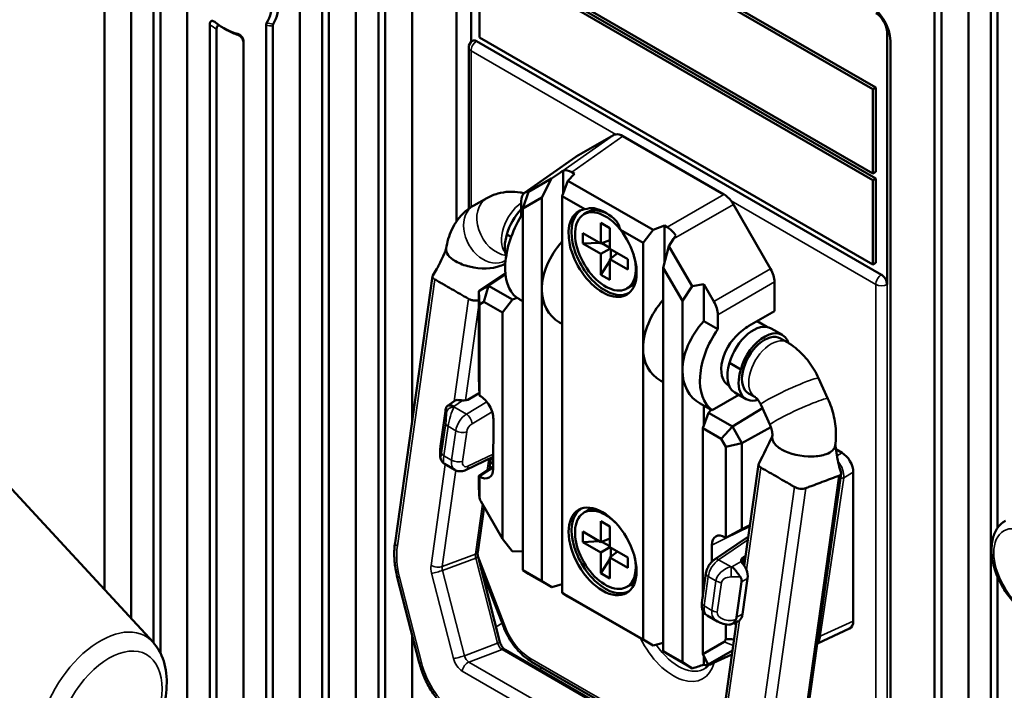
# Model space of a CAD drawing. Header units: millimetres. Extents: x 0 to 5104, y -184 to 1188.
# Tile 151 of 221: x 1464 to 1505, y 360 to 389. Entities that reach past the tile are written whole.
import ezdxf

# ---------------------------------------------------------------- set-up
doc = ezdxf.new("R2010")
doc.units = ezdxf.units.MM
doc.header["$LTSCALE"] = 2
doc.layers.add('Sichtbar (ISO)', color=7, linetype='Continuous', lineweight=50)
doc.layers.add('Sichtbar schmal (ISO)', color=7, linetype='Continuous', lineweight=35)

msp = doc.modelspace()

# ---------------------------------------------------------------- linework, layer by layer
at = {"layer": 'Sichtbar (ISO)'}
for p, q in [((1475.485, 406.731), (1475.485, 337.172)), ((1476.428, 406.186), (1476.428, 336.628)), ((1476.711, 336.628), (1476.711, 406.023)), ((1469.64, 361.946), (1469.64, 405.723)), ((1504.745, 405.738), (1504.745, 367.185)), ((1477.842, 405.37), (1477.842, 335.811)), ((1504.462, 405.117), (1504.462, 323.309)), ((1478.785, 335.267), (1478.785, 404.825)), ((1479.068, 335.267), (1479.068, 404.662)), ((1480.199, 404.009), (1480.199, 371.689)), ((1503.519, 323.853), (1503.519, 403.046)), ((1502.388, 400.56), (1502.388, 324.507)), ((1502.105, 399.956), (1502.105, 324.67)), ((1482.054, 398.12), (1482.054, 380.039)), ((1482.667, 387.569), (1482.667, 398.038)), ((1483.02, 395.112), (1499.52, 385.587)), ((1499.637, 385.655), (1483.138, 395.181)), ((1469.357, 362.366), (1469.357, 392.445)), ((1468.414, 391.94), (1468.414, 363.388)), ((1499.52, 382.049), (1483.02, 391.574)), ((1467.301, 364.593), (1467.301, 391.366)), ((1483.02, 391.302), (1499.52, 381.776)), ((1483.02, 387.764), (1483.02, 391.302)), ((1499.637, 381.844), (1483.138, 391.37)), ((1470.771, 389.742), (1470.771, 343.554)), ((1471.714, 342.971), (1471.714, 388.295)), ((1471.997, 343.922), (1471.997, 388.108)), ((1472.296, 388.152), (1472.437, 388.071)), ((1474.071, 337.989), (1474.071, 388.27)), ((1474.354, 337.989), (1474.354, 388.23)), ((1499.52, 378.238), (1483.02, 387.764)), ((1500.109, 377.4), (1500.109, 387.968)), ((1473.128, 387.546), (1473.128, 342.155)), ((1482.569, 380.573), (1482.569, 387.334)), ((1482.727, 387.617), (1482.733, 387.621)), ((1482.902, 387.606), (1499.873, 377.808)), ((1500.25, 387.614), (1500.25, 356.972)), ((1499.637, 385.655), (1499.52, 385.587)), ((1499.637, 382.117), (1499.637, 385.655)), ((1499.52, 385.587), (1499.52, 382.049)), ((1487.079, 382.762), (1488.636, 383.661)), ((1489.036, 383.621), (1493.268, 381.178)), ((1487.058, 382.749), (1484.915, 381.238)), ((1486.374, 382.066), (1486.045, 381.845)), ((1486.533, 381.227), (1486.533, 382.169)), ((1487.005, 382.045), (1486.728, 381.746)), ((1486.892, 382.11), (1487.005, 382.045)), ((1499.637, 382.117), (1499.52, 382.049)), ((1485.355, 381.493), (1484.935, 381.251)), ((1485.073, 381.283), (1486.045, 381.845)), ((1485.073, 381.283), (1485.355, 381.493)), ((1486.045, 381.845), (1485.635, 381.04)), ((1486.486, 381.102), (1486.728, 381.746)), ((1486.728, 381.746), (1490.297, 379.686)), ((1499.637, 381.844), (1499.52, 381.776)), ((1499.52, 381.776), (1499.52, 378.238)), ((1499.637, 378.306), (1499.637, 381.844)), ((1484.836, 380.579), (1485.073, 381.283)), ((1487.436, 380.554), (1486.486, 381.102)), ((1486.486, 381.102), (1486.486, 376.702)), ((1482.782, 380.71), (1483.335, 381.021)), ((1484.77, 380.277), (1484.77, 380.885)), ((1485.635, 381.04), (1484.836, 380.579)), ((1485.635, 377.193), (1485.635, 381.04)), ((1495.225, 378.059), (1493.668, 380.756)), ((1484.836, 380.239), (1484.77, 380.277)), ((1484.836, 380.579), (1484.836, 377.655)), ((1487.541, 380.425), (1487.4, 380.344)), ((1488.111, 379.111), (1488.111, 379.982)), ((1488.111, 379.982), (1488.489, 379.764)), ((1490.776, 379.868), (1490.297, 379.686)), ((1490.888, 379.803), (1490.776, 379.868)), ((1490.776, 379.868), (1490.776, 378.279)), ((1484.171, 379.496), (1484.351, 379.393)), ((1487.357, 379.111), (1487.357, 379.547)), ((1487.357, 379.547), (1488.111, 379.111)), ((1488.489, 379.764), (1488.489, 378.894)), ((1489.878, 379.144), (1488.929, 379.692)), ((1489.878, 379.144), (1490.297, 379.686)), ((1488.051, 379.146), (1487.357, 379.111)), ((1488.111, 378.676), (1487.357, 379.111)), ((1488.489, 379.259), (1488.111, 379.111)), ((1488.489, 378.932), (1488.151, 379.127)), ((1489.878, 379.144), (1489.878, 374.744)), ((1490.965, 379.004), (1490.729, 378.1)), ((1491.155, 379.306), (1490.965, 379.004)), ((1491.937, 377.32), (1490.965, 379.004)), ((1488.111, 378.676), (1488.489, 378.894)), ((1488.111, 377.805), (1488.111, 378.676)), ((1488.489, 378.894), (1489.243, 378.458)), ((1488.805, 378.711), (1488.489, 378.458)), ((1488.522, 378.875), (1488.522, 378.484)), ((1482.054, 378.349), (1482.054, 378.349)), ((1484.089, 378.386), (1484.116, 378.401)), ((1488.489, 378.388), (1488.111, 377.805)), ((1489.243, 378.023), (1488.489, 378.458)), ((1488.489, 378.458), (1488.489, 377.587)), ((1489.243, 378.458), (1489.243, 378.023)), ((1499.637, 378.306), (1499.52, 378.238)), ((1482.998, 377.114), (1484.109, 377.856)), ((1484.112, 377.82), (1483.395, 377.344)), ((1488.489, 377.587), (1488.111, 377.805)), ((1490.729, 378.1), (1491.528, 376.716)), ((1490.729, 374.253), (1490.729, 378.1)), ((1479.479, 366.562), (1481.049, 377.744)), ((1482.998, 377.114), (1483.395, 377.344)), ((1483.395, 377.344), (1483.209, 376.668)), ((1483.395, 377.344), (1484.404, 376.761)), ((1484.836, 377.655), (1484.836, 365.417)), ((1491.937, 377.32), (1492.426, 377.41)), ((1492.426, 377.41), (1492.845, 376.684)), ((1492.426, 377.41), (1492.426, 375.857)), ((1495.391, 377.502), (1495.391, 376.279)), ((1482.998, 373.501), (1482.998, 377.114)), ((1482.998, 377.114), (1483.015, 376.556)), ((1485.635, 364.956), (1485.635, 377.193)), ((1489.341, 377.308), (1489.2, 377.226)), ((1491.528, 376.716), (1491.937, 377.32)), ((1483.209, 376.668), (1483.015, 376.556)), ((1483.015, 376.556), (1483.015, 372.741)), ((1483.986, 376.219), (1483.209, 376.668)), ((1484.404, 376.761), (1483.986, 376.219)), ((1484.605, 376.837), (1484.404, 376.761)), ((1484.562, 376.862), (1484.605, 376.837)), ((1484.731, 376.756), (1484.836, 376.695)), ((1486.486, 376.702), (1486.486, 364.465)), ((1491.528, 376.716), (1491.528, 373.791)), ((1483.986, 366.733), (1483.986, 376.219)), ((1493.01, 375.519), (1493.01, 376.127)), ((1495.391, 376.279), (1494.319, 375.66)), ((1486.381, 375.803), (1486.486, 375.742)), ((1492.426, 375.857), (1493.01, 375.519)), ((1495.075, 375.614), (1494.657, 375.855)), ((1495.249, 375.552), (1495.72, 375.28)), ((1495.92, 374.972), (1495.637, 375.136)), ((1489.878, 374.744), (1489.878, 362.507)), ((1490.729, 362.015), (1490.729, 374.253)), ((1493.977, 373.835), (1493.505, 374.108)), ((1491.528, 373.791), (1491.528, 361.553)), ((1483.015, 372.741), (1482.998, 373.501)), ((1490.729, 373.293), (1490.623, 373.353)), ((1497.63, 372.606), (1497.24, 373.462)), ((1483.013, 372.841), (1482.6, 372.594)), ((1493.488, 373.143), (1493.478, 373.149)), ((1494.197, 372.591), (1493.725, 372.863)), ((1494.587, 372.663), (1494.304, 372.826)), ((1481.964, 372.508), (1481.66, 372.294)), ((1483.015, 372.741), (1483.038, 372.728)), ((1483.015, 372.741), (1483.015, 372.741)), ((1492.731, 372.137), (1492.273, 372.401)), ((1493.898, 372.763), (1492.779, 372.118)), ((1481.388, 370.61), (1481.595, 372.085)), ((1492.621, 372.017), (1492.379, 371.373)), ((1492.426, 372.313), (1492.426, 371.498)), ((1492.736, 372.142), (1492.621, 372.017)), ((1493.63, 371.434), (1492.621, 372.017)), ((1492.779, 372.118), (1492.736, 372.142)), ((1494.884, 372.201), (1493.63, 371.434)), ((1495.203, 371.501), (1494.813, 372.357)), ((1483.603, 371.745), (1483.592, 369.658)), ((1492.379, 371.373), (1493.156, 370.924)), ((1492.379, 364.286), (1492.379, 371.373)), ((1493.63, 371.434), (1493.156, 370.924)), ((1494.027, 370.746), (1493.63, 371.434)), ((1494.027, 370.746), (1495.241, 371.406)), ((1493.156, 370.924), (1493.349, 370.59)), ((1494.027, 370.746), (1493.349, 370.59)), ((1494.027, 367.133), (1494.027, 370.746)), ((1493.349, 370.59), (1493.349, 366.775)), ((1497.968, 370.483), (1498.224, 370.335)), ((1469.332, 362.394), (1462.212, 370.104)), ((1482.456, 369.614), (1483.595, 370.161)), ((1483.437, 369.666), (1483.5, 370.115)), ((1483.475, 369.94), (1483.593, 369.872)), ((1481.985, 369.619), (1481.555, 369.868)), ((1483.593, 369.773), (1482.998, 369.366)), ((1483.015, 369.343), (1483.593, 369.737)), ((1494.719, 369.851), (1494.123, 365.599)), ((1498.694, 369.52), (1498.694, 363.279)), ((1482.998, 368.91), (1482.998, 369.366)), ((1482.998, 369.366), (1483.015, 369.343)), ((1483.015, 369.342), (1483.015, 369.343)), ((1483.015, 369.342), (1483.015, 368.495)), ((1483.027, 369.336), (1483.015, 369.342)), ((1498.187, 369.463), (1496.617, 358.28)), ((1483.986, 366.733), (1483.078, 368.304)), ((1482.947, 366.173), (1483.213, 368.071)), ((1487.541, 367.906), (1487.4, 367.824)), ((1488.111, 367.463), (1488.489, 367.245)), ((1488.111, 366.592), (1488.111, 367.463)), ((1487.357, 367.027), (1488.111, 366.592)), ((1487.357, 366.592), (1487.357, 367.027)), ((1488.489, 367.245), (1488.489, 366.374)), ((1494.356, 367.259), (1493.35, 366.775)), ((1493.35, 366.775), (1494.027, 367.133)), ((1494.027, 367.133), (1494.36, 367.293)), ((1484.394, 366.203), (1483.986, 366.733)), ((1488.051, 366.627), (1487.357, 366.592)), ((1488.489, 366.739), (1488.111, 366.592)), ((1488.489, 366.412), (1488.151, 366.607)), ((1494.296, 366.831), (1492.874, 365.863)), ((1493.349, 366.775), (1493.326, 366.788)), ((1493.35, 366.775), (1493.349, 366.775)), ((1484.836, 366.2), (1484.394, 366.203)), ((1488.111, 366.156), (1487.357, 366.592)), ((1488.111, 366.156), (1488.489, 366.374)), ((1488.489, 366.374), (1489.243, 365.938)), ((1488.805, 366.191), (1488.489, 365.938)), ((1488.522, 366.355), (1488.522, 365.965)), ((1492.761, 366.458), (1492.765, 365.771)), ((1482.962, 365.974), (1483.881, 362.398)), ((1488.111, 365.285), (1488.111, 366.156)), ((1488.489, 365.868), (1488.111, 365.285)), ((1488.489, 365.938), (1488.489, 365.068)), ((1489.243, 365.503), (1488.489, 365.938)), ((1489.243, 365.938), (1489.243, 365.503)), ((1494.183, 366.028), (1494.086, 365.962)), ((1483.083, 365.501), (1484.039, 363.018)), ((1484.836, 365.417), (1485.076, 365.258)), ((1485.635, 364.956), (1484.836, 365.417)), ((1480.495, 361.543), (1479.576, 365.12)), ((1485.119, 365.233), (1486.053, 364.694)), ((1486.053, 364.694), (1485.635, 364.956)), ((1488.489, 365.068), (1488.111, 365.285)), ((1492.345, 364.043), (1492.518, 365.279)), ((1494.051, 363.559), (1494.262, 365.066)), ((1504.745, 365.125), (1504.745, 323.147)), ((1486.486, 364.818), (1486.053, 364.694)), ((1489.341, 364.788), (1489.2, 364.706)), ((1493.801, 363.443), (1494.008, 364.918)), ((1486.486, 364.465), (1489.878, 362.507)), ((1486.728, 364.305), (1486.486, 364.465)), ((1490.297, 362.245), (1486.728, 364.305)), ((1492.379, 361.887), (1492.379, 363.735)), ((1492.57, 363.508), (1493, 363.26)), ((1493.482, 363.302), (1493.482, 363.302)), ((1493.792, 363.241), (1493.15, 358.669)), ((1493.349, 363.139), (1493.349, 362.529)), ((1493.874, 363.279), (1493.587, 363.146)), ((1493.777, 363.138), (1493.682, 363.19)), ((1498.539, 362.965), (1497.187, 362.34)), ((1480.199, 362.694), (1480.199, 334.451)), ((1490.297, 362.245), (1489.878, 362.507)), ((1492.156, 357.42), (1484.092, 362.076)), ((1490.297, 362.245), (1490.729, 362.368)), ((1492.379, 361.887), (1493.286, 362.41)), ((1490.97, 361.855), (1490.729, 362.015)), ((1490.729, 362.015), (1491.528, 361.553)), ((1491.904, 361.316), (1490.97, 361.855)), ((1492.615, 361.457), (1492.379, 361.887)), ((1492.426, 361.801), (1492.426, 361.445)), ((1493.623, 362.039), (1492.615, 361.457)), ((1493.6, 361.874), (1492.68, 361.449)), ((1485.206, 361.573), (1492.235, 357.515)), ((1491.528, 361.553), (1491.944, 361.293)), ((1492.897, 361.573), (1492.615, 361.457)), ((1492.702, 361.46), (1492.897, 361.573))]:
    msp.add_line(p, q, dxfattribs=at)
msp.add_arc((1482.902, 387.334), 0.333, 121.7025, 180, dxfattribs=at)
for centre, major_axis, ratio, start_param, end_param in [((1472.296, 390.501), (1.439, -2.492), 0.57735, 0.298604, 1.272192), ((1472.437, 390.583), (1.539, -2.665), 0.57735, 0.313598, 1.257198), ((1499.402, 388.104), (-0.6, 1.039), 0.57735, 3.926991, 5.497787), ((1499.637, 388.24), (-0.333, 0.577), 0.57735, 3.926991, 5.497787), ((1472.296, 390.501), (-1.439, 2.492), 0.57735, 2.184323, 2.642985), ((1472.437, 390.583), (-1.539, 2.665), 0.57735, 2.356194, 2.564204), ((1482.902, 387.334), (-0.167, 0.289), 0.57735, 5.498397, 6.300649), ((1489.037, 382.966), (0.401, -0.695), 0.575771, 2.920477, 3.141593), ((1489.037, 382.966), (0.401, -0.695), 0.575771, 2.357564, 2.920477), ((1487.48, 382.067), (0.401, -0.695), 0.575771, 3.141593, 3.19381), ((1487.961, 382.208), (-2.23, -0.915), 0.252353, 5.299865, 5.395939), ((1486.894, 381.455), (0.401, -0.695), 0.575771, 2.357564, 3.045519), ((1485.337, 380.556), (0.401, -0.695), 0.575771, 3.141593, 3.925621), ((1493.267, 380.525), (0.4, -0.693), 0.578934, 1.791912, 2.354825), ((1493.267, 380.525), (0.4, -0.693), 0.578934, 1.570796, 1.791912), ((1486.001, 379.3), (-1.313, -2.519), 0.546379, 4.607375, 6.186891), ((1485.165, 379.642), (-0.75, -1.299), 0.57735, 4.308717, 5.140668), ((1488.182, 378.717), (-1.01, 1.75), 0.57735, 6.047588, 11.231172), ((1488.295, 378.782), (1.003, -1.738), 0.57735, 3.135998, 6.28878), ((1488.3, 378.785), (0.9, -1.559), 0.57735, 1.843012, 7.469304), ((1486.905, 377.832), (-1.441, -2.635), 0.590216, 3.44118, 3.635736), ((1488.441, 378.866), (-0.9, 1.559), 0.57735, 5.538957, 6.283185), ((1462.69, 334.386), (-25.62, -46.025), 0.18681, 3.083131, 3.194202), ((1486.905, 377.832), (-1.441, -2.635), 0.590216, 2.620059, 2.814615), ((1485.146, 379.558), (-0.754, -1.306), 0.57735, 5.078789, 5.832059), ((1490.886, 379.15), (-0.4, 0.693), 0.578934, 4.808462, 5.496418), ((1492.072, 379.835), (-1.251, -1.521), 0.218356, 5.143676, 5.23975), ((1488.18, 378.041), (-2.145, -1.962), 0.697902, 4.872623, 5.715047), ((1482.946, 378.716), (-1.32, 0.185), 0.468323, 0, 0.858678), ((1482.946, 378.716), (1.32, -0.185), 0.468323, 4.000271, 4.520348), ((1482.946, 378.716), (1.32, -0.185), 0.468323, 4.520348, 5.571067), ((1482.946, 378.716), (1.32, -0.185), 0.468323, 5.571067, 5.847726), ((1494.824, 377.827), (0.4, -0.693), 0.578934, 0.786768, 1.570796), ((1499.873, 377.536), (0.167, -0.289), 0.57735, 0.786008, 2.356804), ((1488.441, 378.866), (0.9, -1.559), 0.57735, 0, 0.312089), ((1488.18, 378.041), (-2.145, -1.962), 0.697902, 5.715047, 6.500445), ((1486.53, 378.994), (-2.145, -1.962), 0.697902, 0.144542, 0.217259), ((1492.423, 375.592), (-2.145, -1.962), 0.697902, 4.872623, 5.715047), ((1492.444, 376.453), (0.4, -0.693), 0.578934, 0.786768, 1.570796), ((1494.073, 374.639), (-2.145, -1.962), 0.697902, 4.848211, 5.715047), ((1494.499, 374.253), (0.75, 1.299), 0.57735, 0, 1.999075), ((1494.377, 374.464), (-1.536, -2.389), 0.606728, 4.660021, 6.239538), ((1494.25, 374.397), (-0.794, -1.235), 0.606728, 4.124095, 6.312255), ((1494.97, 373.981), (0.667, 1.155), 0.57735, 0, 3.141593), ((1494.97, 373.981), (0.75, 1.299), 0.57735, 5.805941, 8.28226), ((1494.377, 374.464), (0.815, 1.267), 0.606728, 0.866828, 1.095137), ((1492.423, 375.592), (-2.145, -1.962), 0.697902, 5.715047, 6.500445), ((1494.48, 374.169), (-0.754, -1.306), 0.57735, 5.078789, 6.283185), ((1494.073, 374.639), (-2.145, -1.962), 0.697902, 5.715047, 6.500445), ((1494.951, 373.897), (-0.754, -1.306), 0.57735, 5.078789, 6.827392), ((1482.202, 372.023), (-0.178, 0.515), 0.657442, 5.9956, 6.470285), ((1482.373, 372.735), (0.337, 0.024), 0.605468, 4.460606, 5.407328), ((1483.037, 372.075), (-0.4, 0.693), 0.578058, 3.921438, 5.497167), ((1481.605, 371.603), (0.04, 0.679), 0.080367, 0.301906, 0.787353), ((1496.617, 370.823), (-1.32, 0.185), 0.468323, 0, 0.338602), ((1496.617, 370.823), (-1.32, 0.185), 0.468323, 0.338602, 0.858678), ((1481.405, 370.181), (0.037, 0.636), 0.089948, 0.836927, 1.041243), ((1496.617, 370.823), (-1.32, 0.185), 0.468323, 0.858678, 1.909398), ((1496.617, 370.823), (1.32, -0.185), 0.468323, 5.571067, 6.283185), ((1498.222, 369.791), (-0.333, 0.577), 0.578934, 3.92836, 5.496418), ((1496.617, 370.823), (-1.32, 0.185), 0.468323, 1.909398, 2.429475), ((1482.323, 370.194), (0.341, 0.573), 0.588968, 3.148967, 3.154534), ((1482.312, 369.915), (0.144, -0.3), 0.586412, 6.283155, 6.283185), ((1483.026, 369.99), (0.4, -0.694), 0.576652, 5.4984, 7.061828), ((1495.049, 369.805), (-0.33, 0.046), 0.468323, 6.113012, 7.14187), ((1497.856, 369.509), (0.33, -0.046), 0.468323, 5.571061, 6.502102), ((1497.987, 370.497), (0.45, -0.779), 0.57735, 5.882468, 5.88485), ((1483.028, 368.275), (0.021, -0.911), 0.023941, 3.941449, 4.029307), ((1482.996, 373.21), (-0.084, 5.423), 0.020293, 2.504371, 2.514653), ((1496.464, 368.988), (0.33, -0.046), 0.468323, 4.000264, 5.571074), ((1483.184, 368.396), (-0.117, 0.239), 0.515522, 0.909708, 1.708091), ((1488.3, 366.265), (1, -1.732), 0.57735, 3.138429, 6.286349), ((1488.3, 366.265), (0.9, -1.559), 0.57735, 2.023692, 7.401086), ((1488.441, 366.347), (-0.9, 1.559), 0.57735, 5.984316, 6.283185), ((1493.327, 366.134), (-0.4, 0.694), 0.576643, 5.498392, 7.074121), ((1494.33, 365.832), (-0.337, -0.024), 0.605468, 5.477141, 6.423863), ((1493.884, 365.278), (0.172, -0.511), 0.672532, 1.637909, 2.12856), ((1493.884, 365.278), (0.172, -0.511), 0.672532, 0.930436, 1.637909), ((1484.585, 365.577), (-0.779, 0.474), 0.023941, 2.268567, 2.341736), ((1488.441, 366.347), (0.9, -1.559), 0.57735, 0, 0.29887), ((1493.223, 364.896), (-0.785, -0.099), 0.597307, 2.980979, 3.466425), ((1493.024, 363.473), (-0.78, -0.015), 0.603704, 2.840982, 3.045298), ((1493.673, 363.774), (0.183, -0.502), 0.672127, 0.056941, 0.194681), ((1493.673, 363.774), (-0.183, 0.502), 0.672127, 3.336274, 4.043747), ((1493.476, 363.755), (0.693, 0.243), 0.766979, 3.724728, 3.729631), ((1498.222, 363.553), (-0.334, 0.579), 0.575771, 3.089376, 3.925621), ((1493.18, 362.625), (0.098, -0.219), 0.634017, 0.062657, 0.861027), ((1491.307, 361.696), (0.823, -0.501), 0.021446, 5.536986, 5.610156), ((1491.691, 361.873), (-3.328, -0.984), 0.181036, 1.593246, 1.739569), ((1492.301, 362.155), (-0.401, 0.695), 0.575771, 2.577055, 3.141593)]:
    msp.add_ellipse(centre, major_axis=major_axis, ratio=ratio, start_param=start_param, end_param=end_param, dxfattribs=at)
msp.add_ellipse((1488.182, 366.197), major_axis=(-1.007, 1.745), ratio=0.57735, dxfattribs=at)
for points, knots in [([(1516.66, 372.058), (1518.43, 373.079), (1520.064, 374.236), (1522.234, 376.829), (1522.943, 378.186), (1522.986, 380.612), (1522.88, 381.389), (1522.362, 383.202), (1521.882, 384.277), (1520.66, 386.478), (1519.904, 387.623), (1517.793, 390.617), (1516.356, 392.473), (1511.522, 398.984), (1508.265, 403.999), (1505.394, 412.397), (1504.858, 415.732), (1504.858, 418.843)], [0, 0, 0, 0, 1.610202, 1.610202, 2.894477, 2.894477, 3.416352, 3.416352, 4.048184, 4.048184, 4.710112, 4.710112, 5.794088, 5.794088, 8.462292, 8.462292, 10.167411, 10.167411, 10.167411, 10.167411]), ([(1471.714, 388.295), (1471.714, 388.318), (1471.715, 388.34), (1471.724, 388.381), (1471.73, 388.4), (1471.75, 388.429), (1471.762, 388.44), (1471.792, 388.452), (1471.809, 388.453), (1471.848, 388.447), (1471.868, 388.438), (1471.908, 388.416), (1471.928, 388.403), (1471.948, 388.388)], [-0.0766565, -0.0766565, -0.0766565, -0.0766565, -0.06402125, -0.06402125, -0.05103699, -0.05103699, -0.03834388, -0.03834388, -0.0257279, -0.0257279, -0.0126057, -0.0126057, -0.00000005, -0.00000005, -0.00000005, -0.00000005]), ([(1472.131, 388.255), (1472.123, 388.257), (1472.115, 388.259), (1472.088, 388.263), (1472.071, 388.261), (1472.041, 388.247), (1472.029, 388.235), (1472.011, 388.204), (1472.005, 388.187), (1471.998, 388.15), (1471.997, 388.129), (1471.997, 388.108)], [0.01825104, 0.01825104, 0.01825104, 0.01825104, 0.02354764, 0.02354764, 0.03655878, 0.03655878, 0.04964694, 0.04964694, 0.06150575, 0.06150575, 0.07312234, 0.07312234, 0.07312234, 0.07312234]), ([(1474.071, 388.27), (1474.071, 388.289), (1474.073, 388.306), (1474.08, 388.338), (1474.086, 388.352), (1474.094, 388.364)], [-0.02072017, -0.02072017, -0.02072017, -0.02072017, -0.01037254, -0.01037254, 0, 0, 0, 0]), ([(1474.375, 388.322), (1474.368, 388.31), (1474.363, 388.296), (1474.355, 388.265), (1474.354, 388.248), (1474.354, 388.23)], [0, 0, 0, 0, 0.01002694, 0.01002694, 0.02007778, 0.02007778, 0.02007778, 0.02007778]), ([(1472.871, 387.916), (1472.895, 387.91), (1472.92, 387.902), (1472.966, 387.877), (1472.988, 387.863), (1473.026, 387.828), (1473.043, 387.809), (1473.073, 387.766), (1473.085, 387.743), (1473.107, 387.69), (1473.115, 387.662), (1473.126, 387.604), (1473.128, 387.574), (1473.128, 387.546)], [-0.08274762, -0.08274762, -0.08274762, -0.08274762, -0.06687762, -0.06687762, -0.05331106, -0.05331106, -0.04136417, -0.04136417, -0.0293431, -0.0293431, -0.01537909, -0.01537909, -0.0000005, -0.0000005, -0.0000005, -0.0000005]), ([(1473.128, 387.5), (1473.128, 387.524), (1473.126, 387.549), (1473.117, 387.602), (1473.11, 387.629), (1473.09, 387.682), (1473.078, 387.706), (1473.047, 387.752), (1473.03, 387.773), (1472.991, 387.81), (1472.97, 387.825), (1472.928, 387.85), (1472.907, 387.859), (1472.887, 387.865)], [0, 0, 0, 0, 0.01323315, 0.01323315, 0.02673579, 0.02673579, 0.03925045, 0.03925045, 0.05168958, 0.05168958, 0.06533067, 0.06533067, 0.07853162, 0.07853162, 0.07853162, 0.07853162]), ([(1484.898, 381.224), (1484.842, 381.238), (1484.784, 381.25), (1484.576, 381.285), (1484.419, 381.295), (1484.101, 381.279), (1483.941, 381.253), (1483.628, 381.164), (1483.476, 381.101), (1483.335, 381.021)], [1.8245409, 1.8245409, 1.8245409, 1.8245409, 1.8849556, 1.8849556, 2.0420352, 2.0420352, 2.1991149, 2.1991149, 2.3561945, 2.3561945, 2.3561945, 2.3561945]), ([(1482.782, 380.71), (1482.641, 380.631), (1482.511, 380.536), (1482.278, 380.325), (1482.176, 380.208), (1481.999, 379.964), (1481.924, 379.836), (1481.8, 379.575), (1481.751, 379.442), (1481.673, 379.173), (1481.645, 379.037), (1481.626, 378.902)], [2.3561945, 2.3561945, 2.3561945, 2.3561945, 2.5132741, 2.5132741, 2.6703538, 2.6703538, 2.8274334, 2.8274334, 2.984513, 2.984513, 3.1415927, 3.1415927, 3.1415927, 3.1415927]), ([(1481.294, 378.167), (1481.295, 378.168), (1481.295, 378.169), (1481.302, 378.182), (1481.308, 378.195), (1481.334, 378.246), (1481.352, 378.284), (1481.427, 378.439), (1481.483, 378.551), (1481.55, 378.701), (1481.558, 378.72), (1481.572, 378.753), (1481.577, 378.766), (1481.588, 378.795), (1481.594, 378.811), (1481.608, 378.851), (1481.615, 378.875), (1481.624, 378.906), (1481.626, 378.913), (1481.628, 378.92)], [0.0910752, 0.0910752, 0.0910752, 0.0910752, 0.0914551, 0.0914551, 0.0991278, 0.0991278, 0.122143, 0.122143, 0.1912819, 0.1912819, 0.2008939, 0.2008939, 0.2072545, 0.2072545, 0.214969, 0.214969, 0.2263137, 0.2263137, 0.2296206, 0.2296206, 0.2296206, 0.2296206]), ([(1481.062, 377.777), (1481.12, 377.864), (1481.177, 377.956), (1481.249, 378.084), (1481.268, 378.117), (1481.289, 378.156), (1481.29, 378.159), (1481.293, 378.164), (1481.294, 378.166), (1481.295, 378.169), (1481.296, 378.17), (1481.297, 378.172), (1481.297, 378.173), (1481.298, 378.174), (1481.298, 378.175), (1481.299, 378.175), (1481.299, 378.176), (1481.299, 378.176), (1481.299, 378.177), (1481.3, 378.177), (1481.3, 378.177), (1481.3, 378.177), (1481.3, 378.177), (1481.3, 378.177)], [0, 0, 0, 0, 0.0540979, 0.0540979, 0.07347406, 0.07347406, 0.07507868, 0.07507868, 0.07603973, 0.07603973, 0.07652024, 0.07652024, 0.07700318, 0.07700318, 0.07724429, 0.07724429, 0.07748658, 0.07748658, 0.07772945, 0.07772945, 0.07797138, 0.07797138, 0.0781069, 0.0781069, 0.0781069, 0.0781069]), ([(1481.147, 377.611), (1481.135, 377.618), (1481.13, 377.621), (1481.125, 377.624), (1481.121, 377.627), (1481.115, 377.632), (1481.108, 377.637), (1481.096, 377.646), (1481.086, 377.656), (1481.076, 377.667), (1481.06, 377.686), (1481.048, 377.71), (1481.048, 377.733), (1481.048, 377.749), (1481.053, 377.764), (1481.062, 377.777)], [0, 0, 0, 0, 0.0938206, 0.0938206, 0.0938206, 0.1694985, 0.1694985, 0.1694985, 0.2921466, 0.2921466, 0.2921466, 0.4999979, 0.4999979, 0.4999979, 0.6480254, 0.6480254, 0.6480254, 0.6480254]), ([(1481.147, 377.611), (1481.148, 377.61), (1481.167, 377.599), (1481.24, 377.557), (1481.35, 377.493), (1481.561, 377.372), (1481.854, 377.203), (1482.147, 377.034), (1482.357, 376.912), (1482.467, 376.849), (1482.54, 376.806), (1482.559, 376.795), (1482.561, 376.794)], [0, 0, 0, 0, 0.005251, 0.067095, 0.128939, 0.252626, 0.5, 0.747374, 0.871061, 0.932905, 0.994749, 1, 1, 1, 1]), ([(1482.998, 376.735), (1482.993, 376.734), (1482.988, 376.733), (1482.983, 376.732), (1482.967, 376.728), (1482.948, 376.725), (1482.927, 376.723), (1482.89, 376.719), (1482.843, 376.719), (1482.795, 376.724), (1482.748, 376.729), (1482.701, 376.739), (1482.664, 376.75), (1482.642, 376.757), (1482.623, 376.764), (1482.608, 376.771), (1482.598, 376.775), (1482.589, 376.779), (1482.584, 376.782), (1482.578, 376.785), (1482.573, 376.788), (1482.561, 376.794)], [0.1256304, 0.1256304, 0.1256304, 0.1256304, 0.1694985, 0.1694985, 0.1694985, 0.2921466, 0.2921466, 0.2921466, 0.4999979, 0.4999979, 0.4999979, 0.7078496, 0.7078496, 0.7078496, 0.8304982, 0.8304982, 0.8304982, 0.9061768, 0.9061768, 0.9061768, 1, 1, 1, 1]), ([(1497.24, 373.462), (1497.185, 373.584), (1497.123, 373.703), (1496.986, 373.934), (1496.911, 374.046), (1496.749, 374.26), (1496.662, 374.363), (1496.474, 374.559), (1496.373, 374.651), (1496.157, 374.823), (1496.042, 374.902), (1495.92, 374.972)], [0.7853982, 0.7853982, 0.7853982, 0.7853982, 0.9424778, 0.9424778, 1.0995574, 1.0995574, 1.2566371, 1.2566371, 1.4137167, 1.4137167, 1.5707963, 1.5707963, 1.5707963, 1.5707963]), ([(1482.303, 372.532), (1482.286, 372.533), (1482.27, 372.535), (1482.212, 372.541), (1482.172, 372.546), (1482.136, 372.55), (1482.131, 372.55), (1482.127, 372.551)], [-0.11274477, -0.11274477, -0.11274477, -0.11274477, -0.10558683, -0.10558683, -0.08631462, -0.08631462, -0.08353714, -0.08353714, -0.08353714, -0.08353714]), ([(1494.813, 372.357), (1494.797, 372.393), (1494.778, 372.428), (1494.741, 372.492), (1494.721, 372.521), (1494.683, 372.572), (1494.664, 372.594), (1494.631, 372.628), (1494.616, 372.641), (1494.594, 372.658), (1494.588, 372.662), (1494.587, 372.663)], [0.7853982, 0.7853982, 0.7853982, 0.7853982, 0.9424778, 0.9424778, 1.0995574, 1.0995574, 1.2566371, 1.2566371, 1.4137167, 1.4137167, 1.5707963, 1.5707963, 1.5707963, 1.5707963]), ([(1497.937, 370.638), (1497.956, 370.774), (1497.966, 370.909), (1497.969, 371.18), (1497.962, 371.315), (1497.934, 371.582), (1497.912, 371.714), (1497.855, 371.976), (1497.819, 372.106), (1497.734, 372.36), (1497.685, 372.485), (1497.63, 372.606)], [0, 0, 0, 0, 0.1570796, 0.1570796, 0.3141593, 0.3141593, 0.4712389, 0.4712389, 0.6283185, 0.6283185, 0.7853982, 0.7853982, 0.7853982, 0.7853982]), ([(1481.95, 372.284), (1481.908, 372.302), (1481.863, 372.315), (1481.78, 372.326), (1481.742, 372.324), (1481.686, 372.31), (1481.662, 372.298), (1481.637, 372.274), (1481.631, 372.263), (1481.627, 372.253)], [-0.45535102, -0.45535102, -0.45535102, -0.45535102, -0.43157889, -0.43157889, -0.40780677, -0.40780677, -0.38585122, -0.38585122, -0.3732101, -0.3732101, -0.3732101, -0.3732101]), ([(1495.296, 371.009), (1495.299, 371.026), (1495.301, 371.049), (1495.301, 371.102), (1495.3, 371.133), (1495.293, 371.2), (1495.287, 371.237), (1495.271, 371.312), (1495.26, 371.35), (1495.234, 371.427), (1495.219, 371.465), (1495.203, 371.501)], [6.2831853, 6.2831853, 6.2831853, 6.2831853, 6.4402649, 6.4402649, 6.5973446, 6.5973446, 6.7544242, 6.7544242, 6.9115038, 6.9115038, 7.0685835, 7.0685835, 7.0685835, 7.0685835]), ([(1481.549, 369.872), (1481.518, 369.891), (1481.491, 369.914), (1481.444, 369.969), (1481.424, 370.001), (1481.399, 370.058), (1481.392, 370.083), (1481.384, 370.121), (1481.381, 370.137), (1481.373, 370.194), (1481.371, 370.234), (1481.368, 370.331), (1481.369, 370.388), (1481.371, 370.453)], [0.0014717, 0.0014717, 0.0014717, 0.0014717, 0.0177634, 0.0177634, 0.0347326, 0.0347326, 0.0491988, 0.0491988, 0.0610371, 0.0610371, 0.0925351, 0.0925351, 0.1265056, 0.1265056, 0.1265056, 0.1265056]), ([(1497.942, 370.674), (1497.944, 370.656), (1497.946, 370.637), (1497.951, 370.599), (1497.954, 370.578), (1497.964, 370.507), (1497.971, 370.459), (1497.984, 370.375), (1497.989, 370.34), (1497.997, 370.291), (1497.999, 370.278), (1498.002, 370.254), (1498.004, 370.244), (1498.006, 370.232), (1498.006, 370.23), (1498.006, 370.228)], [0.00470498, 0.00470498, 0.00470498, 0.00470498, 0.01296818, 0.01296818, 0.02358288, 0.02358288, 0.04972922, 0.04972922, 0.06931124, 0.06931124, 0.07665431, 0.07665431, 0.08216288, 0.08216288, 0.08314049, 0.08314049, 0.08314049, 0.08314049]), ([(1498.006, 370.232), (1498.006, 370.232), (1498.006, 370.232), (1498.006, 370.232), (1498.006, 370.232), (1498.006, 370.231), (1498.006, 370.231), (1498.006, 370.23), (1498.006, 370.23), (1498.006, 370.229), (1498.006, 370.228), (1498.007, 370.226), (1498.007, 370.225), (1498.008, 370.221), (1498.008, 370.218), (1498.009, 370.212), (1498.01, 370.208), (1498.012, 370.198), (1498.013, 370.191), (1498.017, 370.168), (1498.02, 370.153), (1498.03, 370.097), (1498.038, 370.057), (1498.072, 369.898), (1498.1, 369.78), (1498.148, 369.609), (1498.166, 369.553), (1498.183, 369.497)], [0.0889099, 0.0889099, 0.0889099, 0.0889099, 0.0890797, 0.0890797, 0.0894006, 0.0894006, 0.0897227, 0.0897227, 0.0900451, 0.0900451, 0.0903668, 0.0903668, 0.0910144, 0.0910144, 0.0923073, 0.0923073, 0.0938099, 0.0938099, 0.0972889, 0.0972889, 0.1050348, 0.1050348, 0.1258283, 0.1258283, 0.1882664, 0.1882664, 0.2206805, 0.2206805, 0.2206805, 0.2206805]), ([(1482.456, 369.614), (1482.394, 369.584), (1482.325, 369.565), (1482.195, 369.556), (1482.132, 369.564), (1482.045, 369.593), (1482.016, 369.605), (1481.989, 369.621)], [0, 0, 0, 0, 0.03296438, 0.03296438, 0.06222516, 0.06222516, 0.07721254, 0.07721254, 0.07721254, 0.07721254]), ([(1496.232, 368.902), (1496.212, 368.912), (1496.173, 368.935), (1496.142, 368.953), (1496.108, 368.973), (1496.081, 368.989), (1496.055, 369.004), (1495.986, 369.043), (1495.928, 369.077), (1495.878, 369.106), (1495.743, 369.184), (1495.668, 369.227), (1495.524, 369.31), (1495.381, 369.393), (1495.306, 369.436), (1495.171, 369.514), (1495.121, 369.543), (1495.063, 369.577), (1494.994, 369.616), (1494.968, 369.631), (1494.941, 369.647), (1494.907, 369.666), (1494.876, 369.684), (1494.836, 369.707), (1494.817, 369.718)], [0.000001, 0.000001, 0.000001, 0.000001, 0.0402331, 0.0402331, 0.0402331, 0.083242, 0.083242, 0.083242, 0.1951632, 0.1951632, 0.1951632, 0.5, 0.5, 0.5, 0.804831, 0.804831, 0.804831, 0.9167549, 0.9167549, 0.9167549, 0.9597653, 0.9597653, 0.9597653, 0.9999992, 0.9999992, 0.9999992, 0.9999992]), ([(1498.092, 369.373), (1498.074, 369.366), (1498.035, 369.351), (1498.004, 369.34), (1497.97, 369.327), (1497.944, 369.317), (1497.918, 369.308), (1497.851, 369.283), (1497.793, 369.261), (1497.744, 369.243), (1497.611, 369.193), (1497.537, 369.165), (1497.396, 369.113), (1497.254, 369.06), (1497.181, 369.032), (1497.047, 368.983), (1496.999, 368.964), (1496.941, 368.943), (1496.874, 368.918), (1496.848, 368.908), (1496.821, 368.898), (1496.788, 368.885), (1496.757, 368.874), (1496.718, 368.859), (1496.699, 368.852)], [0.000001, 0.000001, 0.000001, 0.000001, 0.0402331, 0.0402331, 0.0402331, 0.083242, 0.083242, 0.083242, 0.1951632, 0.1951632, 0.1951632, 0.5, 0.5, 0.5, 0.804831, 0.804831, 0.804831, 0.9167549, 0.9167549, 0.9167549, 0.9597653, 0.9597653, 0.9597653, 0.9999992, 0.9999992, 0.9999992, 0.9999992]), ([(1505.07, 367.483), (1504.943, 367.41), (1504.834, 367.308), (1504.653, 367.058), (1504.586, 366.906), (1504.496, 366.554), (1504.481, 366.349), (1504.508, 365.912), (1504.553, 365.678), (1504.699, 365.215), (1504.799, 364.985), (1505.041, 364.55), (1505.184, 364.345), (1505.5, 363.976), (1505.674, 363.813), (1506.042, 363.545), (1506.236, 363.441), (1506.625, 363.314), (1506.821, 363.288), (1507.149, 363.329), (1507.283, 363.372), (1507.404, 363.441)], [2.356194, 2.356194, 2.356194, 2.356194, 2.610112, 2.610112, 2.888816, 2.888816, 3.215015, 3.215015, 3.559502, 3.559502, 3.901316, 3.901316, 4.24089, 4.24089, 4.582133, 4.582133, 4.926712, 4.926712, 5.257416, 5.257416, 5.497787, 5.497787, 5.497787, 5.497787]), ([(1479.479, 366.562), (1479.467, 366.47), (1479.458, 366.377), (1479.448, 366.189), (1479.447, 366.093), (1479.452, 365.901), (1479.459, 365.803), (1479.479, 365.608), (1479.494, 365.51), (1479.529, 365.315), (1479.551, 365.217), (1479.576, 365.12)], [3.1415927, 3.1415927, 3.1415927, 3.1415927, 3.2463124, 3.2463124, 3.3510322, 3.3510322, 3.4557519, 3.4557519, 3.5604717, 3.5604717, 3.6651914, 3.6651914, 3.6651914, 3.6651914]), ([(1482.962, 365.974), (1482.958, 365.989), (1482.955, 366.004), (1482.949, 366.033), (1482.947, 366.047), (1482.944, 366.075), (1482.943, 366.089), (1482.943, 366.115), (1482.943, 366.127), (1482.944, 366.151), (1482.945, 366.163), (1482.947, 366.173)], [2.6179939, 2.6179939, 2.6179939, 2.6179939, 2.7227136, 2.7227136, 2.8274334, 2.8274334, 2.9321531, 2.9321531, 3.0368729, 3.0368729, 3.1415927, 3.1415927, 3.1415927, 3.1415927]), ([(1492.518, 365.279), (1492.528, 365.351), (1492.55, 365.424), (1492.608, 365.56), (1492.646, 365.625), (1492.733, 365.742), (1492.784, 365.795), (1492.851, 365.847), (1492.862, 365.855), (1492.874, 365.863)], [0, 0, 0, 0, 0.0339834, 0.0339834, 0.067047, 0.067047, 0.1000953, 0.1000953, 0.1068995, 0.1068995, 0.1068995, 0.1068995]), ([(1493.998, 365.779), (1494.002, 365.769), (1494.006, 365.759), (1494.026, 365.72), (1494.048, 365.689), (1494.077, 365.656), (1494.081, 365.651), (1494.084, 365.647)], [0.05015957, 0.05015957, 0.05015957, 0.05015957, 0.05731752, 0.05731752, 0.07658973, 0.07658973, 0.07936597, 0.07936597, 0.07936597, 0.07936597]), ([(1493.608, 365.553), (1493.64, 365.529), (1493.675, 365.495), (1493.744, 365.419), (1493.778, 365.375), (1493.838, 365.294), (1493.869, 365.251), (1493.915, 365.185), (1493.932, 365.161), (1493.949, 365.139)], [0, 0, 0, 0, 0.02377212, 0.02377212, 0.04754425, 0.04754425, 0.0694998, 0.0694998, 0.08214092, 0.08214092, 0.08214092, 0.08214092]), ([(1492.528, 363.54), (1492.501, 363.56), (1492.477, 363.583), (1492.423, 363.647), (1492.396, 363.692), (1492.357, 363.789), (1492.345, 363.843), (1492.336, 363.945), (1492.338, 363.994), (1492.345, 364.043)], [0.00860409, 0.00860409, 0.00860409, 0.00860409, 0.02450773, 0.02450773, 0.04886678, 0.04886678, 0.07513409, 0.07513409, 0.09817919, 0.09817919, 0.09817919, 0.09817919]), ([(1493.771, 363.348), (1493.749, 363.303), (1493.722, 363.262), (1493.692, 363.228), (1493.658, 363.19), (1493.619, 363.16), (1493.58, 363.143), (1493.561, 363.135), (1493.543, 363.13), (1493.524, 363.127), (1493.513, 363.126), (1493.503, 363.125), (1493.493, 363.125)], [0, 0, 0, 0, 0.2441096, 0.2441096, 0.2441096, 0.5230019, 0.5230019, 0.5230019, 0.652149, 0.652149, 0.652149, 0.7247281, 0.7247281, 0.7247281, 0.7247281]), ([(1484.039, 363.018), (1484.085, 362.899), (1484.139, 362.781), (1484.262, 362.551), (1484.331, 362.439), (1484.48, 362.227), (1484.56, 362.127), (1484.731, 361.94), (1484.821, 361.854), (1485.009, 361.699), (1485.106, 361.631), (1485.206, 361.573)], [3.660739, 3.660739, 3.660739, 3.660739, 3.871069, 3.871069, 4.081399, 4.081399, 4.291729, 4.291729, 4.502059, 4.502059, 4.712389, 4.712389, 4.712389, 4.712389]), ([(1493.493, 363.125), (1493.382, 363.129), (1493.27, 363.149), (1493.109, 363.204), (1493.054, 363.229), (1493.003, 363.259)], [0, 0, 0, 0, 0.05000389, 0.05000389, 0.07698002, 0.07698002, 0.07698002, 0.07698002]), ([(1493.349, 362.529), (1493.45, 362.522), (1493.56, 362.514), (1493.669, 362.506), (1493.678, 362.505), (1493.688, 362.505)], [-0.08990661, -0.08990661, -0.08990661, -0.08990661, -0.04555511, -0.04555511, -0.04113247, -0.04113247, -0.04113247, -0.04113247]), ([(1465.599, 355.928), (1465.847, 355.872), (1466.104, 355.869), (1466.657, 355.955), (1466.951, 356.061), (1467.553, 356.379), (1467.857, 356.604), (1468.425, 357.138), (1468.688, 357.448), (1469.147, 358.119), (1469.344, 358.48), (1469.657, 359.221), (1469.772, 359.602), (1469.908, 360.357), (1469.926, 360.731), (1469.846, 361.432), (1469.75, 361.762), (1469.511, 362.175), (1469.428, 362.29), (1469.332, 362.394)], [2.533905, 2.533905, 2.533905, 2.533905, 2.791663, 2.791663, 3.099685, 3.099685, 3.446401, 3.446401, 3.795196, 3.795196, 4.140119, 4.140119, 4.485635, 4.485635, 4.835351, 4.835351, 5.176737, 5.176737, 5.320077, 5.320077, 5.320077, 5.320077]), ([(1484.092, 362.076), (1484.079, 362.083), (1484.064, 362.094), (1484.032, 362.122), (1484.015, 362.139), (1483.982, 362.18), (1483.966, 362.203), (1483.936, 362.254), (1483.922, 362.282), (1483.898, 362.339), (1483.888, 362.368), (1483.881, 362.398)], [1.570796, 1.570796, 1.570796, 1.570796, 1.780236, 1.780236, 1.989675, 1.989675, 2.199115, 2.199115, 2.408554, 2.408554, 2.617994, 2.617994, 2.617994, 2.617994]), ([(1480.495, 361.543), (1480.545, 361.349), (1480.609, 361.157), (1480.763, 360.784), (1480.853, 360.604), (1481.056, 360.262), (1481.168, 360.1), (1481.412, 359.801), (1481.544, 359.664), (1481.822, 359.422), (1481.968, 359.316), (1482.12, 359.228)], [3.665191, 3.665191, 3.665191, 3.665191, 3.874631, 3.874631, 4.08407, 4.08407, 4.29351, 4.29351, 4.502949, 4.502949, 4.712389, 4.712389, 4.712389, 4.712389])]:
    msp.add_open_spline(points, degree=3, knots=knots, dxfattribs=at)
for points in [[(1494.728, 369.877), (1494.939, 370.272), (1495.136, 370.67), (1495.3, 371.044)], [(1481.375, 370.505), (1481.373, 370.488), (1481.372, 370.471), (1481.371, 370.453)], [(1483.015, 368.495), (1483.012, 368.574), (1483.006, 368.681), (1482.999, 368.817)], [(1492.509, 361.313), (1492.552, 361.344), (1492.591, 361.382), (1492.627, 361.431)]]:
    msp.add_open_spline(points, degree=3, dxfattribs=at)
at = {"layer": 'Sichtbar schmal (ISO)'}
for p, q in [((1500.189, 388.015), (1500.109, 387.968)), ((1482.894, 387.601), (1482.902, 387.606)), ((1482.894, 387.601), (1499.865, 377.803)), ((1482.667, 380.64), (1482.667, 387.198)), ((1488.734, 383.695), (1482.667, 387.198)), ((1486.374, 382.066), (1488.636, 383.661)), ((1489.036, 383.621), (1486.892, 382.11)), ((1487.079, 382.762), (1484.935, 381.251)), ((1493.268, 381.178), (1490.888, 379.803)), ((1491.155, 379.306), (1493.668, 380.756)), ((1499.637, 377.4), (1493.57, 380.902)), ((1483.923, 378.185), (1483.923, 378.185)), ((1495.225, 378.059), (1492.845, 376.684)), ((1499.865, 377.803), (1499.873, 377.808)), ((1481.147, 377.611), (1479.577, 366.429)), ((1493.01, 376.127), (1495.391, 377.502)), ((1499.637, 357.326), (1499.637, 377.4)), ((1500.109, 377.4), (1500.109, 357.326)), ((1481.959, 372.504), (1482.561, 376.794)), ((1482.998, 376.525), (1482.438, 372.537)), ((1482.303, 372.532), (1481.95, 372.284)), ((1482.47, 371.96), (1483.325, 372.471)), ((1481.627, 372.253), (1481.633, 372.026)), ((1481.951, 372.26), (1481.95, 372.284)), ((1481.951, 372.26), (1482.47, 371.96)), ((1483.549, 372.058), (1482.71, 371.556)), ((1481.605, 371.563), (1481.432, 370.328)), ((1482.343, 371.862), (1482.343, 371.861)), ((1481.53, 370.21), (1481.704, 371.446)), ((1482.024, 371.261), (1481.704, 371.446)), ((1481.851, 370.025), (1482.024, 371.261)), ((1482.484, 371.209), (1482.31, 369.973)), ((1498.224, 370.335), (1498.009, 370.212)), ((1481.53, 370.21), (1481.851, 370.025)), ((1482.539, 369.775), (1483.596, 370.283)), ((1483.346, 369.604), (1483.412, 370.073)), ((1483.594, 370.036), (1483.496, 370.092)), ((1497.593, 370.292), (1497.593, 370.292)), ((1480.992, 365.612), (1481.586, 369.85)), ((1482.026, 369.602), (1481.459, 365.563)), ((1483.593, 369.709), (1483.027, 369.336)), ((1494.215, 365.428), (1494.817, 369.718)), ((1498.298, 369.291), (1498.694, 369.52)), ((1498.092, 369.373), (1496.523, 358.191)), ((1498.298, 369.291), (1497.311, 362.639)), ((1496.232, 368.902), (1494.662, 357.719)), ((1495.13, 357.67), (1496.699, 368.852)), ((1482.852, 366.083), (1483.147, 368.185)), ((1494.355, 367.253), (1492.761, 366.458)), ((1493.049, 365.852), (1494.275, 366.687)), ((1481.459, 365.563), (1482.852, 366.083)), ((1482.863, 365.919), (1481.471, 365.399)), ((1483.782, 362.343), (1482.863, 365.919)), ((1484.114, 363.002), (1482.951, 366.025)), ((1493.569, 365.552), (1493.049, 365.852)), ((1493.998, 365.779), (1493.608, 365.553)), ((1494.048, 365.691), (1494.086, 365.962)), ((1481.471, 365.399), (1482.39, 361.822)), ((1493.569, 365.552), (1493.608, 365.553)), ((1479.666, 365.116), (1480.585, 361.54)), ((1481.933, 361.708), (1481.014, 365.284)), ((1492.443, 363.91), (1492.616, 365.146)), ((1492.616, 365.146), (1492.937, 364.961)), ((1492.763, 363.725), (1492.937, 364.961)), ((1493.949, 365.139), (1493.575, 365.131)), ((1494.008, 364.918), (1494.262, 365.066)), ((1493.163, 364.891), (1492.989, 363.655)), ((1492.763, 363.725), (1492.443, 363.91)), ((1493.248, 358.536), (1493.917, 363.305)), ((1494.051, 363.559), (1493.801, 363.443)), ((1483.975, 363.185), (1483.717, 363.036)), ((1497.311, 362.639), (1498.694, 363.279)), ((1482.39, 361.822), (1483.782, 362.343)), ((1483.966, 362.079), (1482.573, 361.559)), ((1492.117, 357.373), (1483.966, 362.079)), ((1493.286, 362.41), (1493.653, 362.256)), ((1492.298, 357.591), (1485.137, 361.726)), ((1492.702, 361.46), (1493.6, 361.876)), ((1482.573, 361.559), (1491.258, 356.545)), ((1485.531, 361.245), (1485.653, 361.316)), ((1490.985, 356.166), (1482.3, 361.18))]:
    msp.add_line(p, q, dxfattribs=at)
for centre, major_axis, ratio, start_param, end_param in [((1483.171, 430.599), (-52.635, 0), 0.816497, 1.397023, 1.402476), ((1482.074, 420.327), (42.719, -0.757), 0.762841, 4.538018, 4.54472), ((1482.902, 387.334), (-0.333, 0), 0.57735, 0, 0.785398), ((1482.902, 387.334), (0.167, 0.289), 0.57735, 0.820305, 2.356194), ((1482.902, 387.334), (-0.175, 0.284), 0.556849, 5.480933, 6.283185), ((1483.436, 379.548), (-0.654, 1.162), 0.739403, 0, 3.141593), ((1483.989, 379.859), (-0.654, 1.162), 0.739403, 0, 2.617626), ((1484.882, 379.805), (-0.667, -1.155), 0.57735, 4.046363, 6.075767), ((1499.873, 377.536), (0.167, 0.289), 0.57735, 0.820305, 2.356194), ((1499.873, 377.536), (0.175, -0.284), 0.556849, 0.768544, 2.33934), ((1499.873, 377.536), (0.333, 0), 0.57735, 3.926991, 5.497787), ((1495.253, 373.818), (0.667, 1.155), 0.57735, 0, 3.141593), ((1496.027, 372.909), (1.213, 0.553), 0.077094, 0, 3.141593), ((1496.416, 372.054), (1.213, 0.553), 0.077094, 0, 3.141593), ((1481.589, 371.794), (0.022, 0.372), 0.102228, 4.050452, 5.394355), ((1481.963, 371.995), (-0.333, -0.008), 0.794791, 4.731222, 6.138112), ((1481.92, 371.763), (-0.183, -0.663), 0.211431, 3.924628, 5.268532), ((1481.936, 371.533), (-0.33, 0.046), 0.468323, 0.09946, 0.858678), ((1482.497, 371.43), (0.341, 0.573), 0.588968, 0.845132, 2.189036), ((1482.483, 371.695), (0.171, -0.286), 0.526393, 0.783951, 2.346897), ((1482.724, 371.291), (-0.174, -0.284), 0.600455, 3.99471, 5.338613), ((1482.256, 371.348), (0.33, -0.046), 0.468323, 4.000271, 5.536161), ((1481.416, 370.558), (0.022, 0.372), 0.102228, 1.719059, 4.050452), ((1481.762, 370.297), (-0.33, 0.046), 0.468323, 0.09946, 0.858678), ((1481.746, 370.527), (-0.183, -0.663), 0.211431, 5.268532, 6.228463), ((1482.323, 370.194), (0.341, 0.573), 0.588968, 2.189036, 3.148967), ((1482.083, 370.112), (0.33, -0.046), 0.468323, 4.000271, 5.536161), ((1482.551, 370.055), (-0.174, -0.284), 0.600455, 5.338613, 7.031583), ((1497.839, 369.57), (0.284, -0.605), 0.59866, 0.837303, 1.98129), ((1482.312, 369.915), (0.144, -0.3), 0.586412, 0, 0.834781), ((1498.075, 369.434), (-0.33, 0.049), 0.473558, 1.899622, 2.381594), ((1479.81, 366.515), (-0.33, 0.046), 0.468323, 0, 0.858678), ((1481.463, 365.34), (0.934, -2.498), 0.668835, 4.03088, 4.554479), ((1483.088, 365.947), (-0.117, 0.312), 0.668835, 0.889288, 1.412886), ((1482.616, 366.219), (0.33, -0.046), 0.468323, 5.571067, 6.283185), ((1482.639, 365.891), (0.323, 0.083), 0.116905, 5.451258, 6.283185), ((1493.072, 365.324), (0.326, 0.581), 0.565617, 0.830957, 2.174861), ((1493.062, 365.588), (-0.188, 0.276), 0.56566, 5.456327, 6.283196), ((1481.463, 365.34), (-0.233, 0.624), 0.668835, 0.889288, 1.412886), ((1481.224, 365.699), (-0.33, 0.046), 0.468323, 0.858678, 2.429475), ((1481.246, 365.371), (-0.323, -0.083), 0.116905, 0.738869, 2.309666), ((1481.695, 365.427), (0.117, -0.312), 0.668835, 4.03088, 4.554479), ((1493.649, 364.991), (0.693, 0.243), 0.766979, 1.420893, 2.764797), ((1493.581, 365.288), (-0.007, 0.333), 0.032418, 0.652399, 2.059288), ((1479.898, 365.203), (-0.323, -0.083), 0.116905, 0, 0.738869), ((1492.848, 365.232), (-0.33, 0.046), 0.468323, 0, 0.858678), ((1493.169, 365.047), (0.33, -0.046), 0.468323, 4.000271, 4.759489), ((1493.643, 364.834), (0.481, -0.05), 0.608405, 1.77636, 3.120263), ((1492.675, 363.997), (-0.33, 0.046), 0.468323, 0, 0.858678), ((1492.899, 364.088), (0.326, 0.581), 0.565617, 2.174861, 3.134792), ((1493.476, 363.755), (0.693, 0.243), 0.766979, 2.764797, 3.724728), ((1492.995, 363.812), (0.33, -0.046), 0.468323, 4.000271, 4.759489), ((1493.47, 363.599), (0.481, -0.05), 0.608405, 3.120263, 5.451656), ((1467.13, 359.354), (1.896, 3.285), 0.57735, 6.105475, 9.602489), ((1484.35, 363.138), (-0.311, -0.12), 0.214834, 0, 0.632488), ((1485.137, 363.087), (-0.833, 1.443), 0.57735, 1.304544, 2.356194), ((1491.152, 363.013), (1.244, -2.154), 0.57735, 4.597373, 6.821124), ((1496.853, 362.919), (-0.257, 0.616), 0.624729, 3.368383, 4.001514), ((1497.088, 362.782), (-0.33, 0.049), 0.473558, 2.071977, 2.381594), ((1483.558, 362.315), (0.323, 0.083), 0.116905, 5.451258, 6.283185), ((1484.007, 362.371), (-0.117, 0.312), 0.668835, 1.412886, 2.460084), ((1483.925, 361.787), (0.167, 0.289), 0.57735, 0, 0.610865), ((1491.367, 363.137), (1.078, -1.866), 0.57735, 4.839105, 6.345089), ((1482.165, 361.794), (-0.323, -0.083), 0.116905, 0.738869, 2.309666), ((1482.382, 361.763), (-0.233, 0.624), 0.668835, 1.412886, 2.460084), ((1482.614, 361.85), (0.117, -0.312), 0.668835, 4.554479, 5.601677), ((1485.373, 361.862), (-0.167, -0.289), 0.57735, 5.497787, 6.283185), ((1480.818, 361.626), (-0.323, -0.083), 0.116905, 0, 0.738869), ((1482.382, 361.763), (0.934, -2.498), 0.668835, 4.554479, 5.601677), ((1482.532, 361.267), (-0.167, -0.289), 0.57735, 3.752458, 5.323254)]:
    msp.add_ellipse(centre, major_axis=major_axis, ratio=ratio, start_param=start_param, end_param=end_param, dxfattribs=at)
for centre, major_axis in [((1506.001, 365.326), (-1, 1.732)), ((1467.487, 359.148), (-1.573, -2.725))]:
    msp.add_ellipse(centre, major_axis=major_axis, ratio=0.57735, dxfattribs=at)
for points in [[(1471.997, 388.108), (1471.901, 388.169), (1471.807, 388.232), (1471.714, 388.295)], [(1472.887, 387.865), (1472.882, 387.88), (1472.877, 387.897), (1472.871, 387.916)]]:
    msp.add_open_spline(points, degree=3, dxfattribs=at)

doc.saveas('drawing.dxf')
